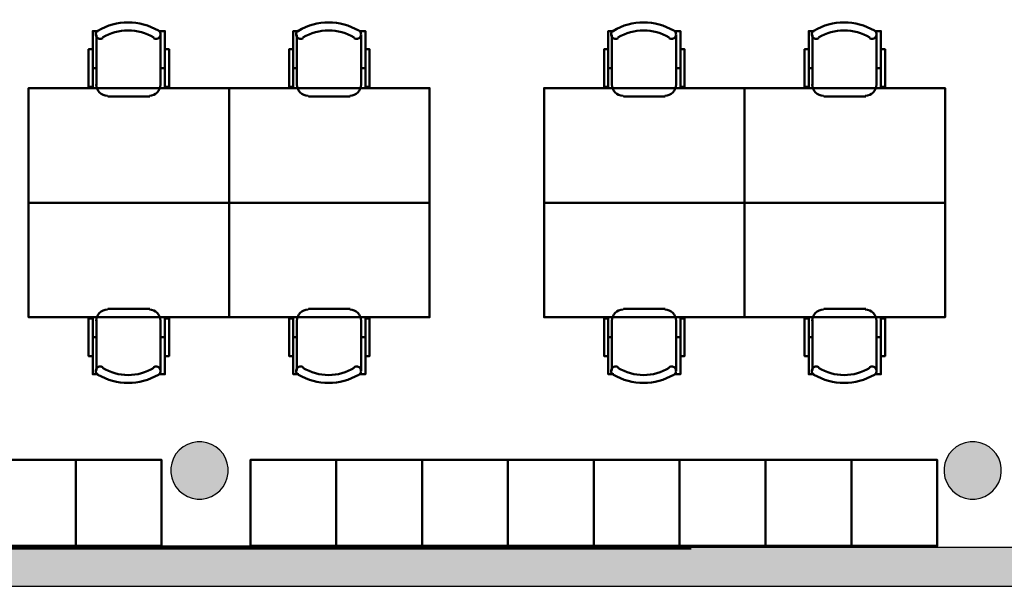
# Model space of a CAD drawing. Header units: metres. Extents: x -1 to 427, y -6 to 34.
# Tile 6 of 12: x 409.48 to 416.36, y 12.84 to 16.8. Entities that reach past the tile are written whole.
import ezdxf

# ---------------------------------------------------------------- set-up
doc = ezdxf.new("R2010")
doc.units = ezdxf.units.M
doc.linetypes.add('CONTINUA', pattern=[0])
doc.linetypes.add('VERDECKT', pattern=[9.525, 6.35, -3.175])
for name, color, linetype, lineweight in [('3D P5 MURS', 7, 'CONTINUA', 25), ('3D P5 PILAR', 7, 'CONTINUA', 25), ('P5 MOBLES', 7, 'CONTINUA', 25), ('P5 REVESTIMENT  enguixat i pintat (lila)', 7, 'CONTINUA', 25)]:
    doc.layers.add(name, color=color, linetype=linetype, lineweight=lineweight)

# ---------------------------------------------------------------- blocks, each defined once
blk = doc.blocks.new('_CLOSEDFILLED')
at = {"color": 0, "linetype": 'ByBlock', "lineweight": -2}
blk.add_solid([(-1, 0), (0, 0), (-1, 0)], dxfattribs=at)
blk = doc.blocks.new('OBJETO_COMPLEJO_21')
at = {"layer": 'P5 MOBLES', "color": 202, "linetype": 'CONTINUA', "lineweight": 50, "transparency": 33554687}
for p, q in [((410.0135, 16.3406), (410.0135, 16.6919)), ((410.4622, 16.6919), (410.4622, 16.3406)), ((409.9881, 16.4591), (410.0135, 16.4591)), ((410.4918, 16.4591), (410.4622, 16.4591)), ((410.386, 16.2601), (410.0939, 16.2601))]:
    blk.add_line(p, q, dxfattribs=at)
for points in [[(410.0227, 16.7217), (410.0177, 16.7176), (410.0138, 16.7128), (410.011, 16.7074), (410.0092, 16.7016), (410.0086, 16.6956), (410.0091, 16.6895), (410.0108, 16.6836), (410.0138, 16.6779), (410.0178, 16.673), (410.0226, 16.669), (410.0279, 16.6661), (410.0337, 16.6643), (410.0397, 16.6636), (410.0458, 16.664), (410.0518, 16.6657), (410.0575, 16.6686)], [(410.4127, 16.6686), (410.4183, 16.6657), (410.4243, 16.664), (410.4304, 16.6636), (410.4364, 16.6643), (410.4422, 16.6661), (410.4476, 16.669), (410.4523, 16.673), (410.4563, 16.6779), (410.4593, 16.6836), (410.461, 16.6895), (410.4615, 16.6956), (410.4609, 16.7016), (410.4591, 16.7074), (410.4563, 16.7128), (410.4524, 16.7176), (410.4475, 16.7217)], [(409.9881, 16.5903), (409.9584, 16.5903), (409.9584, 16.3279), (409.9881, 16.3279), (409.9881, 16.7173), (410.0262, 16.7173)], [(410.4918, 16.5903), (410.5214, 16.5903), (410.5214, 16.3279), (410.4918, 16.3279), (410.4918, 16.7173), (410.4495, 16.7173)], [(410.0128, 16.344), (410.0144, 16.3282), (410.019, 16.3135), (410.0262, 16.3002), (410.0357, 16.2886), (410.0473, 16.279), (410.0606, 16.2718), (410.0753, 16.2672), (410.0911, 16.2657)], [(410.3832, 16.2657), (410.399, 16.2672), (410.4137, 16.2718), (410.427, 16.279), (410.4386, 16.2886), (410.4482, 16.3002), (410.4554, 16.3135), (410.4599, 16.3282), (410.4615, 16.344)]]:
    blk.add_lwpolyline(points, dxfattribs=at)
blk.add_lwpolyline([(410.9405, 15.5193), (409.5393, 15.5193), (409.5393, 16.3194), (410.9405, 16.3194), (410.9405, 15.5193)], close=True, dxfattribs=at)
for centre, radius, start, end in [((410.2351, 16.3612), 0.4167, 59.57383, 120.44578), ((410.2351, 16.3823), 0.3405, 58.2581, 121.76492)]:
    blk.add_arc(centre, radius, start, end, dxfattribs=at)
blk = doc.blocks.new('OBJETO_COMPLEJO_22')
at = {"layer": 'P5 MOBLES', "color": 202, "linetype": 'CONTINUA', "lineweight": 50, "transparency": 33554687}
for p, q in [((410.386, 14.7785), (410.0939, 14.7785)), ((410.0135, 14.6981), (410.0135, 14.3467)), ((410.4622, 14.3467), (410.4622, 14.6981)), ((409.9881, 14.5796), (410.0135, 14.5796)), ((410.4918, 14.5796), (410.4622, 14.5796))]:
    blk.add_line(p, q, dxfattribs=at)
blk.add_lwpolyline([(410.9405, 15.5193), (409.5393, 15.5193), (409.5393, 14.7192), (410.9405, 14.7192), (410.9405, 15.5193)], close=True, dxfattribs=at)
for points in [[(410.0128, 14.6947), (410.0144, 14.7105), (410.019, 14.7252), (410.0262, 14.7385), (410.0357, 14.75), (410.0473, 14.7596), (410.0606, 14.7668), (410.0753, 14.7714), (410.0911, 14.773)], [(410.3832, 14.773), (410.399, 14.7714), (410.4137, 14.7668), (410.427, 14.7596), (410.4386, 14.75), (410.4482, 14.7385), (410.4554, 14.7252), (410.4599, 14.7105), (410.4615, 14.6947)], [(409.9881, 14.4483), (409.9584, 14.4483), (409.9584, 14.7108), (409.9881, 14.7108), (409.9881, 14.3213), (410.0262, 14.3213)], [(410.4918, 14.4483), (410.5214, 14.4483), (410.5214, 14.7108), (410.4918, 14.7108), (410.4918, 14.3213), (410.4495, 14.3213)], [(410.0227, 14.3169), (410.0177, 14.321), (410.0138, 14.3258), (410.011, 14.3312), (410.0092, 14.337), (410.0086, 14.343), (410.0091, 14.3491), (410.0108, 14.355), (410.0138, 14.3607), (410.0178, 14.3657), (410.0226, 14.3696), (410.0279, 14.3725), (410.0337, 14.3744), (410.0397, 14.3751), (410.0458, 14.3746), (410.0518, 14.3729), (410.0575, 14.37)], [(410.4127, 14.37), (410.4183, 14.3729), (410.4243, 14.3746), (410.4304, 14.3751), (410.4364, 14.3744), (410.4422, 14.3725), (410.4476, 14.3696), (410.4523, 14.3657), (410.4563, 14.3607), (410.4593, 14.355), (410.461, 14.3491), (410.4615, 14.343), (410.4609, 14.337), (410.4591, 14.3312), (410.4563, 14.3258), (410.4524, 14.321), (410.4475, 14.3169)]]:
    blk.add_lwpolyline(points, dxfattribs=at)
for centre, radius, start, end in [((410.2351, 14.6774), 0.4167, 239.55422, 300.42617), ((410.2351, 14.6563), 0.3405, 238.23508, 301.7419)]:
    blk.add_arc(centre, radius, start, end, dxfattribs=at)
blk = doc.blocks.new('OBJETO_COMPLEJO_23')
at = {"layer": 'P5 MOBLES', "color": 202, "linetype": 'CONTINUA', "lineweight": 50, "transparency": 33554687}
for p, q in [((411.4146, 16.3406), (411.4146, 16.6919)), ((411.8634, 16.6919), (411.8634, 16.3406)), ((411.3892, 16.4591), (411.4146, 16.4591)), ((411.893, 16.4591), (411.8634, 16.4591)), ((411.7872, 16.2601), (411.4951, 16.2601))]:
    blk.add_line(p, q, dxfattribs=at)
for points in [[(411.4238, 16.7217), (411.4189, 16.7176), (411.415, 16.7128), (411.4121, 16.7074), (411.4104, 16.7016), (411.4098, 16.6956), (411.4103, 16.6895), (411.412, 16.6836), (411.415, 16.6779), (411.419, 16.673), (411.4237, 16.669), (411.4291, 16.6661), (411.4349, 16.6643), (411.4409, 16.6636), (411.447, 16.664), (411.4529, 16.6657), (411.4586, 16.6686)], [(411.8138, 16.6686), (411.8195, 16.6657), (411.8255, 16.664), (411.8316, 16.6636), (411.8376, 16.6643), (411.8434, 16.6661), (411.8487, 16.669), (411.8535, 16.673), (411.8575, 16.6779), (411.8605, 16.6836), (411.8622, 16.6895), (411.8627, 16.6956), (411.8621, 16.7016), (411.8603, 16.7074), (411.8575, 16.7128), (411.8536, 16.7176), (411.8486, 16.7217)], [(411.3892, 16.5903), (411.3596, 16.5903), (411.3596, 16.3279), (411.3892, 16.3279), (411.3892, 16.7173), (411.4273, 16.7173)], [(411.893, 16.5903), (411.9226, 16.5903), (411.9226, 16.3279), (411.893, 16.3279), (411.893, 16.7173), (411.8507, 16.7173)], [(411.414, 16.344), (411.4156, 16.3282), (411.4201, 16.3135), (411.4274, 16.3002), (411.4369, 16.2886), (411.4485, 16.279), (411.4618, 16.2718), (411.4765, 16.2672), (411.4923, 16.2657)], [(411.7844, 16.2657), (411.8002, 16.2672), (411.8149, 16.2718), (411.8282, 16.279), (411.8398, 16.2886), (411.8493, 16.3002), (411.8566, 16.3135), (411.8611, 16.3282), (411.8627, 16.344)]]:
    blk.add_lwpolyline(points, dxfattribs=at)
blk.add_lwpolyline([(412.3417, 15.5193), (410.9405, 15.5193), (410.9405, 16.3194), (412.3417, 16.3194), (412.3417, 15.5193)], close=True, dxfattribs=at)
for centre, radius, start, end in [((411.6363, 16.3612), 0.4167, 59.57383, 120.44578), ((411.6363, 16.3823), 0.3405, 58.2581, 121.76492)]:
    blk.add_arc(centre, radius, start, end, dxfattribs=at)
blk = doc.blocks.new('OBJETO_COMPLEJO_24')
at = {"layer": 'P5 MOBLES', "color": 202, "linetype": 'CONTINUA', "lineweight": 50, "transparency": 33554687}
for p, q in [((411.7872, 14.7785), (411.4951, 14.7785)), ((411.4146, 14.6981), (411.4146, 14.3467)), ((411.8634, 14.3467), (411.8634, 14.6981)), ((411.3892, 14.5796), (411.4146, 14.5796)), ((411.893, 14.5796), (411.8634, 14.5796))]:
    blk.add_line(p, q, dxfattribs=at)
blk.add_lwpolyline([(412.3417, 15.5193), (410.9405, 15.5193), (410.9405, 14.7192), (412.3417, 14.7192), (412.3417, 15.5193)], close=True, dxfattribs=at)
for points in [[(411.414, 14.6947), (411.4156, 14.7105), (411.4201, 14.7252), (411.4274, 14.7385), (411.4369, 14.75), (411.4485, 14.7596), (411.4618, 14.7668), (411.4765, 14.7714), (411.4923, 14.773)], [(411.7844, 14.773), (411.8002, 14.7714), (411.8149, 14.7668), (411.8282, 14.7596), (411.8398, 14.75), (411.8493, 14.7385), (411.8566, 14.7252), (411.8611, 14.7105), (411.8627, 14.6947)], [(411.3892, 14.4483), (411.3596, 14.4483), (411.3596, 14.7108), (411.3892, 14.7108), (411.3892, 14.3213), (411.4273, 14.3213)], [(411.893, 14.4483), (411.9226, 14.4483), (411.9226, 14.7108), (411.893, 14.7108), (411.893, 14.3213), (411.8507, 14.3213)], [(411.4238, 14.3169), (411.4189, 14.321), (411.415, 14.3258), (411.4121, 14.3312), (411.4104, 14.337), (411.4098, 14.343), (411.4103, 14.3491), (411.412, 14.355), (411.415, 14.3607), (411.419, 14.3657), (411.4237, 14.3696), (411.4291, 14.3725), (411.4349, 14.3744), (411.4409, 14.3751), (411.447, 14.3746), (411.4529, 14.3729), (411.4586, 14.37)], [(411.8138, 14.37), (411.8195, 14.3729), (411.8255, 14.3746), (411.8316, 14.3751), (411.8376, 14.3744), (411.8434, 14.3725), (411.8487, 14.3696), (411.8535, 14.3657), (411.8575, 14.3607), (411.8605, 14.355), (411.8622, 14.3491), (411.8627, 14.343), (411.8621, 14.337), (411.8603, 14.3312), (411.8575, 14.3258), (411.8536, 14.321), (411.8486, 14.3169)]]:
    blk.add_lwpolyline(points, dxfattribs=at)
for centre, radius, start, end in [((411.6363, 14.6774), 0.4167, 239.55422, 300.42617), ((411.6363, 14.6563), 0.3405, 238.23508, 301.7419)]:
    blk.add_arc(centre, radius, start, end, dxfattribs=at)
blk = doc.blocks.new('OBJETO_COMPLEJO_25')
at = {"layer": 'P5 MOBLES', "color": 202, "linetype": 'CONTINUA', "lineweight": 50, "transparency": 33554687}
for p, q in [((413.6158, 16.3406), (413.6158, 16.6919)), ((414.0645, 16.6919), (414.0645, 16.3406)), ((413.5904, 16.4591), (413.6158, 16.4591)), ((414.0942, 16.4591), (414.0645, 16.4591)), ((413.9883, 16.2601), (413.6962, 16.2601))]:
    blk.add_line(p, q, dxfattribs=at)
for points in [[(413.625, 16.7217), (413.6201, 16.7176), (413.6162, 16.7128), (413.6133, 16.7074), (413.6116, 16.7016), (413.6109, 16.6956), (413.6115, 16.6895), (413.6132, 16.6836), (413.6161, 16.6779), (413.6201, 16.673), (413.6249, 16.669), (413.6303, 16.6661), (413.6361, 16.6643), (413.6421, 16.6636), (413.6482, 16.664), (413.6541, 16.6657), (413.6598, 16.6686)], [(414.015, 16.6686), (414.0207, 16.6657), (414.0267, 16.664), (414.0328, 16.6636), (414.0388, 16.6643), (414.0445, 16.6661), (414.0499, 16.669), (414.0547, 16.673), (414.0587, 16.6779), (414.0617, 16.6836), (414.0634, 16.6895), (414.0639, 16.6956), (414.0633, 16.7016), (414.0615, 16.7074), (414.0587, 16.7128), (414.0547, 16.7176), (414.0498, 16.7217)], [(413.5904, 16.5903), (413.5608, 16.5903), (413.5608, 16.3279), (413.5904, 16.3279), (413.5904, 16.7173), (413.6285, 16.7173)], [(414.0942, 16.5903), (414.1238, 16.5903), (414.1238, 16.3279), (414.0942, 16.3279), (414.0942, 16.7173), (414.0518, 16.7173)], [(413.6152, 16.344), (413.6168, 16.3282), (413.6213, 16.3135), (413.6285, 16.3002), (413.6381, 16.2886), (413.6497, 16.279), (413.663, 16.2718), (413.6777, 16.2672), (413.6935, 16.2657)], [(413.9856, 16.2657), (414.0014, 16.2672), (414.0161, 16.2718), (414.0294, 16.279), (414.041, 16.2886), (414.0505, 16.3002), (414.0577, 16.3135), (414.0623, 16.3282), (414.0639, 16.344)]]:
    blk.add_lwpolyline(points, dxfattribs=at)
blk.add_lwpolyline([(414.5429, 15.5193), (413.1417, 15.5193), (413.1417, 16.3194), (414.5429, 16.3194), (414.5429, 15.5193)], close=True, dxfattribs=at)
for centre, radius, start, end in [((413.8375, 16.3612), 0.4167, 59.57383, 120.44578), ((413.8375, 16.3823), 0.3405, 58.2581, 121.76492)]:
    blk.add_arc(centre, radius, start, end, dxfattribs=at)
blk = doc.blocks.new('OBJETO_COMPLEJO_26')
at = {"layer": 'P5 MOBLES', "color": 202, "linetype": 'CONTINUA', "lineweight": 50, "transparency": 33554687}
for p, q in [((413.9883, 14.7785), (413.6962, 14.7785)), ((413.6158, 14.6981), (413.6158, 14.3467)), ((414.0645, 14.3467), (414.0645, 14.6981)), ((413.5904, 14.5796), (413.6158, 14.5796)), ((414.0942, 14.5796), (414.0645, 14.5796))]:
    blk.add_line(p, q, dxfattribs=at)
blk.add_lwpolyline([(414.5429, 15.5193), (413.1417, 15.5193), (413.1417, 14.7192), (414.5429, 14.7192), (414.5429, 15.5193)], close=True, dxfattribs=at)
for points in [[(413.6152, 14.6947), (413.6168, 14.7105), (413.6213, 14.7252), (413.6285, 14.7385), (413.6381, 14.75), (413.6497, 14.7596), (413.663, 14.7668), (413.6777, 14.7714), (413.6935, 14.773)], [(413.9856, 14.773), (414.0014, 14.7714), (414.0161, 14.7668), (414.0294, 14.7596), (414.041, 14.75), (414.0505, 14.7385), (414.0577, 14.7252), (414.0623, 14.7105), (414.0639, 14.6947)], [(413.5904, 14.4483), (413.5608, 14.4483), (413.5608, 14.7108), (413.5904, 14.7108), (413.5904, 14.3213), (413.6285, 14.3213)], [(414.0942, 14.4483), (414.1238, 14.4483), (414.1238, 14.7108), (414.0942, 14.7108), (414.0942, 14.3213), (414.0518, 14.3213)], [(413.625, 14.3169), (413.6201, 14.321), (413.6162, 14.3258), (413.6133, 14.3312), (413.6116, 14.337), (413.6109, 14.343), (413.6115, 14.3491), (413.6132, 14.355), (413.6161, 14.3607), (413.6201, 14.3657), (413.6249, 14.3696), (413.6303, 14.3725), (413.6361, 14.3744), (413.6421, 14.3751), (413.6482, 14.3746), (413.6541, 14.3729), (413.6598, 14.37)], [(414.015, 14.37), (414.0207, 14.3729), (414.0267, 14.3746), (414.0328, 14.3751), (414.0388, 14.3744), (414.0445, 14.3725), (414.0499, 14.3696), (414.0547, 14.3657), (414.0587, 14.3607), (414.0617, 14.355), (414.0634, 14.3491), (414.0639, 14.343), (414.0633, 14.337), (414.0615, 14.3312), (414.0587, 14.3258), (414.0547, 14.321), (414.0498, 14.3169)]]:
    blk.add_lwpolyline(points, dxfattribs=at)
for centre, radius, start, end in [((413.8375, 14.6774), 0.4167, 239.55422, 300.42617), ((413.8375, 14.6563), 0.3405, 238.23508, 301.7419)]:
    blk.add_arc(centre, radius, start, end, dxfattribs=at)
blk = doc.blocks.new('OBJETO_COMPLEJO_27')
at = {"layer": 'P5 MOBLES', "color": 202, "linetype": 'CONTINUA', "lineweight": 50, "transparency": 33554687}
for p, q in [((415.017, 16.3406), (415.017, 16.6919)), ((415.4657, 16.6919), (415.4657, 16.3406)), ((414.9916, 16.4591), (415.017, 16.4591)), ((415.4953, 16.4591), (415.4657, 16.4591)), ((415.3895, 16.2601), (415.0974, 16.2601))]:
    blk.add_line(p, q, dxfattribs=at)
for points in [[(415.0262, 16.7217), (415.0213, 16.7176), (415.0174, 16.7128), (415.0145, 16.7074), (415.0127, 16.7016), (415.0121, 16.6956), (415.0126, 16.6895), (415.0144, 16.6836), (415.0173, 16.6779), (415.0213, 16.673), (415.0261, 16.669), (415.0315, 16.6661), (415.0372, 16.6643), (415.0433, 16.6636), (415.0493, 16.664), (415.0553, 16.6657), (415.061, 16.6686)], [(415.4162, 16.6686), (415.4219, 16.6657), (415.4279, 16.664), (415.4339, 16.6636), (415.44, 16.6643), (415.4457, 16.6661), (415.4511, 16.669), (415.4559, 16.673), (415.4599, 16.6779), (415.4628, 16.6836), (415.4646, 16.6895), (415.4651, 16.6956), (415.4644, 16.7016), (415.4627, 16.7074), (415.4598, 16.7128), (415.4559, 16.7176), (415.451, 16.7217)], [(414.9916, 16.5903), (414.962, 16.5903), (414.962, 16.3279), (414.9916, 16.3279), (414.9916, 16.7173), (415.0297, 16.7173)], [(415.4953, 16.5903), (415.525, 16.5903), (415.525, 16.3279), (415.4953, 16.3279), (415.4953, 16.7173), (415.453, 16.7173)], [(415.0163, 16.344), (415.0179, 16.3282), (415.0225, 16.3135), (415.0297, 16.3002), (415.0393, 16.2886), (415.0509, 16.279), (415.0642, 16.2718), (415.0789, 16.2672), (415.0947, 16.2657)], [(415.3868, 16.2657), (415.4025, 16.2672), (415.4172, 16.2718), (415.4305, 16.279), (415.4421, 16.2886), (415.4517, 16.3002), (415.4589, 16.3135), (415.4635, 16.3282), (415.4651, 16.344)]]:
    blk.add_lwpolyline(points, dxfattribs=at)
blk.add_lwpolyline([(415.9441, 15.5193), (414.5429, 15.5193), (414.5429, 16.3194), (415.9441, 16.3194), (415.9441, 15.5193)], close=True, dxfattribs=at)
for centre, radius, start, end in [((415.2387, 16.3612), 0.4167, 59.57383, 120.44578), ((415.2387, 16.3823), 0.3405, 58.2581, 121.76492)]:
    blk.add_arc(centre, radius, start, end, dxfattribs=at)
blk = doc.blocks.new('OBJETO_COMPLEJO_28')
at = {"layer": 'P5 MOBLES', "color": 202, "linetype": 'CONTINUA', "lineweight": 50, "transparency": 33554687}
for p, q in [((415.3895, 14.7785), (415.0974, 14.7785)), ((415.017, 14.6981), (415.017, 14.3467)), ((415.4657, 14.3467), (415.4657, 14.6981)), ((414.9916, 14.5796), (415.017, 14.5796)), ((415.4953, 14.5796), (415.4657, 14.5796))]:
    blk.add_line(p, q, dxfattribs=at)
blk.add_lwpolyline([(415.9441, 15.5193), (414.5429, 15.5193), (414.5429, 14.7192), (415.9441, 14.7192), (415.9441, 15.5193)], close=True, dxfattribs=at)
for points in [[(415.0163, 14.6947), (415.0179, 14.7105), (415.0225, 14.7252), (415.0297, 14.7385), (415.0393, 14.75), (415.0509, 14.7596), (415.0642, 14.7668), (415.0789, 14.7714), (415.0947, 14.773)], [(415.3868, 14.773), (415.4025, 14.7714), (415.4172, 14.7668), (415.4305, 14.7596), (415.4421, 14.75), (415.4517, 14.7385), (415.4589, 14.7252), (415.4635, 14.7105), (415.4651, 14.6947)], [(414.9916, 14.4483), (414.962, 14.4483), (414.962, 14.7108), (414.9916, 14.7108), (414.9916, 14.3213), (415.0297, 14.3213)], [(415.4953, 14.4483), (415.525, 14.4483), (415.525, 14.7108), (415.4953, 14.7108), (415.4953, 14.3213), (415.453, 14.3213)], [(415.0262, 14.3169), (415.0213, 14.321), (415.0174, 14.3258), (415.0145, 14.3312), (415.0127, 14.337), (415.0121, 14.343), (415.0126, 14.3491), (415.0144, 14.355), (415.0173, 14.3607), (415.0213, 14.3657), (415.0261, 14.3696), (415.0315, 14.3725), (415.0372, 14.3744), (415.0433, 14.3751), (415.0493, 14.3746), (415.0553, 14.3729), (415.061, 14.37)], [(415.4162, 14.37), (415.4219, 14.3729), (415.4279, 14.3746), (415.4339, 14.3751), (415.44, 14.3744), (415.4457, 14.3725), (415.4511, 14.3696), (415.4559, 14.3657), (415.4599, 14.3607), (415.4628, 14.355), (415.4646, 14.3491), (415.4651, 14.343), (415.4644, 14.337), (415.4627, 14.3312), (415.4598, 14.3258), (415.4559, 14.321), (415.451, 14.3169)]]:
    blk.add_lwpolyline(points, dxfattribs=at)
for centre, radius, start, end in [((415.2387, 14.6774), 0.4167, 239.55422, 300.42617), ((415.2387, 14.6563), 0.3405, 238.23508, 301.7419)]:
    blk.add_arc(centre, radius, start, end, dxfattribs=at)

msp = doc.modelspace()

# ---------------------------------------------------------------- hatches: boundary and pattern name
at = {"layer": '3D P5 MURS', "linetype": 'CONTINUA', "lineweight": 18, "true_color": 0xa0a0a0, "transparency": 33554687}
msp.add_hatch(color=253, dxfattribs=at).paths.add_polyline_path([(398.2417, 12.8406), (423.6583, 12.8406), (423.7142, 13.1106), (398.2952, 13.1106)])
at = {"layer": '3D P5 PILAR', "linetype": 'CONTINUA', "lineweight": 18, "transparency": 33554687}
for points in [[(410.7512, 13.8492), (410.7163, 13.8492), (410.6818, 13.8431), (410.649, 13.8312), (410.6187, 13.8137), (410.5919, 13.7912), (410.5695, 13.7645), (410.552, 13.7342), (410.54, 13.7014), (410.534, 13.6669), (410.534, 13.632), (410.54, 13.5976), (410.552, 13.5647), (410.5695, 13.5345), (410.5919, 13.5077), (410.6187, 13.4852), (410.649, 13.4677), (410.6818, 13.4558), (410.7163, 13.4497), (410.7512, 13.4497), (410.7856, 13.4558), (410.8185, 13.4677), (410.8487, 13.4852), (410.8755, 13.5077), (410.898, 13.5345), (410.9154, 13.5647), (410.9274, 13.5976), (410.9335, 13.632), (410.9335, 13.6669), (410.9274, 13.7014), (410.9154, 13.7342), (410.898, 13.7645), (410.8755, 13.7912), (410.8487, 13.8137), (410.8185, 13.8312), (410.7856, 13.8431)], [(416.1545, 13.8492), (416.1195, 13.8492), (416.0851, 13.8431), (416.0522, 13.8312), (416.022, 13.8137), (415.9952, 13.7912), (415.9727, 13.7645), (415.9553, 13.7342), (415.9433, 13.7014), (415.9372, 13.6669), (415.9372, 13.632), (415.9433, 13.5976), (415.9553, 13.5647), (415.9727, 13.5345), (415.9952, 13.5077), (416.022, 13.4852), (416.0522, 13.4677), (416.0851, 13.4558), (416.1195, 13.4497), (416.1545, 13.4497), (416.1889, 13.4558), (416.2217, 13.4677), (416.252, 13.4852), (416.2788, 13.5077), (416.3012, 13.5345), (416.3187, 13.5647), (416.3307, 13.5976), (416.3367, 13.632), (416.3367, 13.6669), (416.3307, 13.7014), (416.3187, 13.7342), (416.3012, 13.7645), (416.2788, 13.7912), (416.252, 13.8137), (416.2217, 13.8312), (416.1889, 13.8431)]]:
    msp.add_hatch(color=9, dxfattribs=at).paths.add_polyline_path(points)

# ---------------------------------------------------------------- linework, layer by layer
at = {"layer": '3D P5 MURS', "color": 7, "linetype": 'CONTINUA', "lineweight": 25, "transparency": 33554687}
for p, q in [((423.7142, 13.1106), (398.2952, 13.1106)), ((398.2417, 12.8406), (423.6583, 12.8406))]:
    msp.add_line(p, q, dxfattribs=at)
at = {"layer": '3D P5 PILAR', "color": 7, "linetype": 'CONTINUA', "lineweight": 25, "transparency": 33554687}
for p, q in [((410.649, 13.8312), (410.6187, 13.8137)), ((410.6818, 13.8431), (410.649, 13.8312)), ((410.7163, 13.8492), (410.6818, 13.8431)), ((410.7512, 13.8492), (410.7163, 13.8492)), ((410.7856, 13.8431), (410.7512, 13.8492)), ((410.8185, 13.8312), (410.7856, 13.8431)), ((410.8487, 13.8137), (410.8185, 13.8312)), ((416.0522, 13.8312), (416.022, 13.8137)), ((416.0851, 13.8431), (416.0522, 13.8312)), ((416.1195, 13.8492), (416.0851, 13.8431)), ((416.1545, 13.8492), (416.1195, 13.8492)), ((416.1889, 13.8431), (416.1545, 13.8492)), ((416.2217, 13.8312), (416.1889, 13.8431)), ((416.252, 13.8137), (416.2217, 13.8312)), ((410.5695, 13.7645), (410.552, 13.7342)), ((410.5919, 13.7912), (410.5695, 13.7645)), ((410.6187, 13.8137), (410.5919, 13.7912)), ((410.8755, 13.7912), (410.8487, 13.8137)), ((410.898, 13.7645), (410.8755, 13.7912)), ((410.9154, 13.7342), (410.898, 13.7645)), ((415.9727, 13.7645), (415.9553, 13.7342)), ((415.9952, 13.7912), (415.9727, 13.7645)), ((416.022, 13.8137), (415.9952, 13.7912)), ((416.2788, 13.7912), (416.252, 13.8137)), ((416.3012, 13.7645), (416.2788, 13.7912)), ((416.3187, 13.7342), (416.3012, 13.7645)), ((410.54, 13.7014), (410.534, 13.6669)), ((410.552, 13.7342), (410.54, 13.7014)), ((410.9274, 13.7014), (410.9154, 13.7342)), ((410.9335, 13.6669), (410.9274, 13.7014)), ((415.9433, 13.7014), (415.9372, 13.6669)), ((415.9553, 13.7342), (415.9433, 13.7014)), ((416.3307, 13.7014), (416.3187, 13.7342)), ((416.3367, 13.6669), (416.3307, 13.7014)), ((410.534, 13.6669), (410.534, 13.632)), ((410.534, 13.632), (410.54, 13.5976)), ((410.9274, 13.5976), (410.9335, 13.632)), ((410.9335, 13.632), (410.9335, 13.6669)), ((415.9372, 13.6669), (415.9372, 13.632)), ((415.9372, 13.632), (415.9433, 13.5976)), ((416.3307, 13.5976), (416.3367, 13.632)), ((416.3367, 13.632), (416.3367, 13.6669)), ((410.54, 13.5976), (410.552, 13.5647)), ((410.552, 13.5647), (410.5695, 13.5345)), ((410.898, 13.5345), (410.9154, 13.5647)), ((410.9154, 13.5647), (410.9274, 13.5976)), ((415.9433, 13.5976), (415.9553, 13.5647)), ((415.9553, 13.5647), (415.9727, 13.5345)), ((416.3012, 13.5345), (416.3187, 13.5647)), ((416.3187, 13.5647), (416.3307, 13.5976)), ((410.5695, 13.5345), (410.5919, 13.5077)), ((410.5919, 13.5077), (410.6187, 13.4852)), ((410.8487, 13.4852), (410.8755, 13.5077)), ((410.8755, 13.5077), (410.898, 13.5345)), ((415.9727, 13.5345), (415.9952, 13.5077)), ((415.9952, 13.5077), (416.022, 13.4852)), ((416.252, 13.4852), (416.2788, 13.5077)), ((416.2788, 13.5077), (416.3012, 13.5345)), ((410.6187, 13.4852), (410.649, 13.4677)), ((410.649, 13.4677), (410.6818, 13.4558)), ((410.6818, 13.4558), (410.7163, 13.4497)), ((410.7163, 13.4497), (410.7512, 13.4497)), ((410.7512, 13.4497), (410.7856, 13.4558)), ((410.7856, 13.4558), (410.8185, 13.4677)), ((410.8185, 13.4677), (410.8487, 13.4852)), ((416.022, 13.4852), (416.0522, 13.4677)), ((416.0522, 13.4677), (416.0851, 13.4558)), ((416.0851, 13.4558), (416.1195, 13.4497)), ((416.1195, 13.4497), (416.1545, 13.4497)), ((416.1545, 13.4497), (416.1889, 13.4558)), ((416.1889, 13.4558), (416.2217, 13.4677)), ((416.2217, 13.4677), (416.252, 13.4852))]:
    msp.add_line(p, q, dxfattribs=at)
at = {"layer": 'P5 MOBLES', "color": 202, "linetype": 'CONTINUA', "lineweight": 50, "transparency": 33554687}
for points in [[(409.2693, 13.1231), (409.2693, 13.7231), (409.8693, 13.7231), (409.8693, 13.1231), (409.2693, 13.1231)], [(409.8693, 13.1231), (409.8693, 13.7231), (410.4693, 13.7231), (410.4693, 13.1231), (409.8693, 13.1231)], [(411.0893, 13.1231), (411.0893, 13.7231), (411.6893, 13.7231), (411.6893, 13.1231), (411.0893, 13.1231)], [(411.6893, 13.1231), (411.6893, 13.7231), (412.2893, 13.7231), (412.2893, 13.1231), (411.6893, 13.1231)], [(412.2893, 13.1231), (412.2893, 13.7231), (412.8893, 13.7231), (412.8893, 13.1231), (412.2893, 13.1231)], [(412.8893, 13.1231), (412.8893, 13.7231), (413.4893, 13.7231), (413.4893, 13.1231), (412.8893, 13.1231)], [(413.4893, 13.1231), (413.4893, 13.7231), (414.0893, 13.7231), (414.0893, 13.1231), (413.4893, 13.1231)], [(414.0893, 13.1231), (414.0893, 13.7231), (414.6893, 13.7231), (414.6893, 13.1231), (414.0893, 13.1231)], [(414.6893, 13.1231), (414.6893, 13.7231), (415.2893, 13.7231), (415.2893, 13.1231), (414.6893, 13.1231)], [(415.2893, 13.1231), (415.2893, 13.7231), (415.8893, 13.7231), (415.8893, 13.1231), (415.2893, 13.1231)]]:
    msp.add_lwpolyline(points, close=True, dxfattribs=at)
at = {"layer": 'P5 REVESTIMENT  enguixat i pintat (lila)', "color": 220, "linetype": 'VERDECKT', "lineweight": 100, "transparency": 33554687}
msp.add_line((398.2952, 13.1106), (423.7142, 13.1106), dxfattribs=at)

# ---------------------------------------------------------------- block references
at = {"layer": '3D P5 PILAR', "color": 7, "linetype": 'CONTINUA', "lineweight": 25, "transparency": 33554687, "xscale": 0.0002666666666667, "yscale": 0.0002666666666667, "zscale": 0.0002666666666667}
for p in [(410.7337, 13.6495), (416.137, 13.6495)]:
    msp.add_blockref('_CLOSEDFILLED', p, dxfattribs=at)
at = {"layer": 'P5 MOBLES', "color": 202, "linetype": 'CONTINUA', "lineweight": 50, "transparency": 33554687}
for name in ['OBJETO_COMPLEJO_21', 'OBJETO_COMPLEJO_23', 'OBJETO_COMPLEJO_25', 'OBJETO_COMPLEJO_27', 'OBJETO_COMPLEJO_22', 'OBJETO_COMPLEJO_24', 'OBJETO_COMPLEJO_26', 'OBJETO_COMPLEJO_28']:
    msp.add_blockref(name, (0, 0), dxfattribs=at)

doc.saveas('drawing.dxf')
